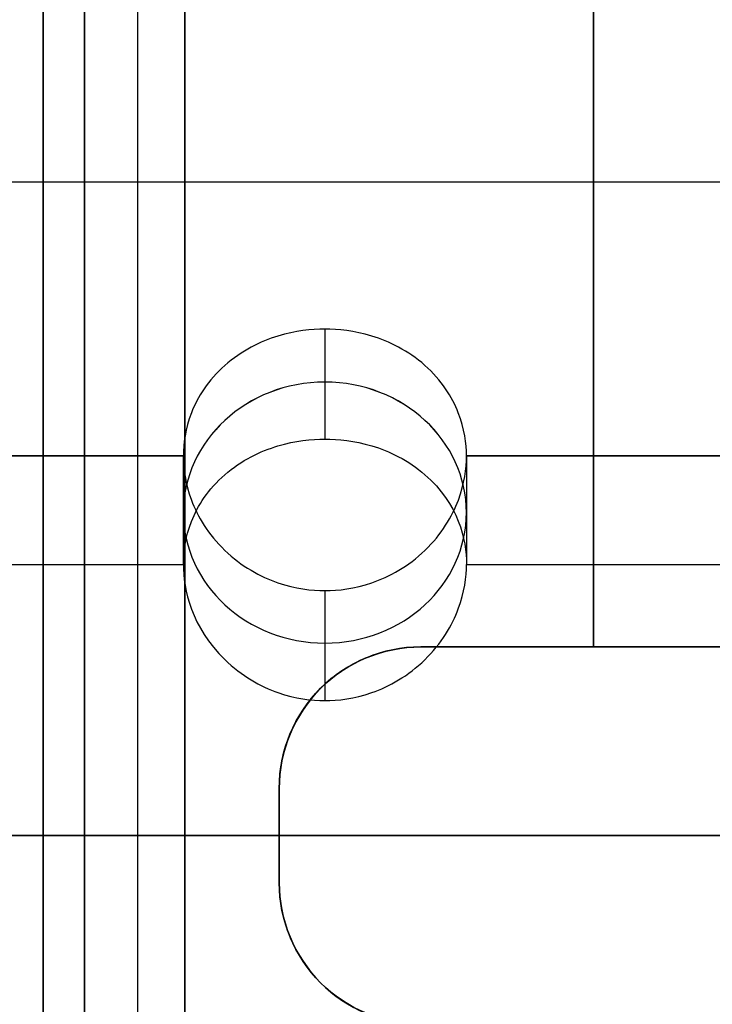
# Model space of a CAD drawing. Header units: millimetres. Extents: x -66 to 114, y 79 to 395.
# Tile 130 of 211: x 86.8 to 88.27, y 144.62 to 146.7. Entities that reach past the tile are written whole.
import ezdxf

# ---------------------------------------------------------------- set-up
doc = ezdxf.new("R2010")
doc.units = ezdxf.units.MM
doc.layers.add('Layer 01', color=7, linetype='Continuous', true_color=0x000000)

msp = doc.modelspace()

# ---------------------------------------------------------------- linework, layer by layer
at = {"layer": 'Layer 01'}
for p, q in [((78.7469, 146.3589, -11.3754), (88.4469, 146.3589, -11.3754)), ((78.7469, 146.3589, -17.9754), (88.4469, 146.3589, -17.9754)), ((78.7469, 146.3589, -24.5754), (88.4469, 146.3589, -24.5754)), ((87.4469, 146.0466, -13.755), (87.4469, 145.8134, -13.1927)), ((87.4469, 146.0466, -20.355), (87.4469, 145.8134, -19.7927)), ((87.4469, 146.0466, -26.955), (87.4469, 145.8134, -26.3927)), ((78.4469, 145.7777, -13.8898), (87.1469, 145.7777, -13.8898)), ((87.7469, 145.7777, -13.8898), (88.85, 145.7777, -13.8898)), ((87.7469, 145.7777, -27.0898), (88.85, 145.7777, -27.0898)), ((87.7469, 145.7151, -26.9389), (87.7469, 145.5479, -26.5356)), ((87.7469, 145.7129, -20.3335), (87.7469, 145.5479, -19.9356)), ((87.7469, 145.711, -13.729), (87.7469, 145.5479, -13.3356)), ((87.1469, 145.5955, -26.6505), (87.1469, 145.5479, -26.5356)), ((87.1469, 145.5711, -19.9916), (87.1469, 145.5479, -19.9356)), ((78.7469, 145.5479, -13.3356), (87.1469, 145.5479, -13.3356)), ((79.7685, 145.5479, -26.5356), (87.1469, 145.5479, -26.5356)), ((87.7469, 145.5479, -19.9356), (88.4469, 145.5479, -19.9356)), ((87.7469, 145.5479, -13.3356), (88.4469, 145.5479, -13.3356)), ((87.4469, 145.4924, -27.1848), (87.4469, 145.2592, -26.6225)), ((87.4469, 145.4924, -20.5848), (87.4469, 145.2592, -20.0225)), ((87.4469, 145.4924, -13.9848), (87.4469, 145.2592, -13.4225)), ((87.35, 145.0733, -27.6498), (87.35, 144.8733, -27.6498)), ((87.35, 145.0733, -22.6502), (87.35, 144.8733, -22.6502)), ((87.35, 145.0733, -21.0498), (87.35, 144.8733, -21.0498)), ((87.35, 145.0733, -16.0502), (87.35, 144.8733, -16.0502)), ((87.35, 145.0733, -14.4498), (87.35, 144.8733, -14.4498)), ((87.35, 145.0733, -9.4502), (87.35, 144.8733, -9.4502)), ((68.95, 144.9733, 0.45), (88.95, 144.9733, 0.45)), ((88.95, 144.9733, -37.55), (68.95, 144.9733, -37.55)), ((87.35, 144.9733, -22.95), (78.45, 144.9733, -22.95)), ((87.35, 144.9733, -16.35), (78.45, 144.9733, -16.35)), ((87.35, 144.9733, -9.75), (78.45, 144.9733, -9.75)), ((87.35, 144.9733, -14.15), (78.45, 144.9733, -14.15)), ((87.35, 144.9733, -20.75), (78.45, 144.9733, -20.75)), ((87.35, 144.9733, -27.35), (78.45, 144.9733, -27.35)), ((86.85, 144.9733, -30.85), (86.35, 144.9733, -31.35)), ((86.85, 144.9733, -6.25), (86.35, 144.9733, -5.75)), ((87.05, 144.9733, -22.225), (86.85, 144.9733, -22.025)), ((87.05, 144.9733, -15.625), (86.85, 144.9733, -15.425)), ((87.05, 144.9733, -9.025), (86.85, 144.9733, -8.825)), ((90.55, 144.9733, -5.75), (86.85, 144.9733, -5.75)), ((90.55, 144.9733, -31.35), (86.85, 144.9733, -31.35)), ((87.05, 144.9733, -14.875), (86.85, 144.9733, -15.075)), ((87.05, 144.9733, -21.475), (86.85, 144.9733, -21.675)), ((87.05, 144.9733, -28.075), (86.85, 144.9733, -28.275)), ((86.85, 144.9733, -22.025), (86.85, 144.9733, -22.05)), ((86.85, 144.9733, -28.25), (86.85, 144.9733, -28.275)), ((86.85, 144.9733, -15.425), (86.85, 144.9733, -15.45)), ((86.85, 144.9733, -21.65), (86.85, 144.9733, -21.675)), ((86.85, 144.9733, -8.825), (86.85, 144.9733, -8.85)), ((86.85, 144.9733, -15.05), (86.85, 144.9733, -15.075)), ((91.35, 144.9733, -22.225), (87.05, 144.9733, -22.225)), ((91.35, 144.9733, -15.625), (87.05, 144.9733, -15.625)), ((91.35, 144.9733, -9.025), (87.05, 144.9733, -9.025)), ((91.35, 144.9733, -14.875), (87.05, 144.9733, -14.875)), ((91.35, 144.9733, -21.475), (87.05, 144.9733, -21.475)), ((91.35, 144.9733, -28.075), (87.05, 144.9733, -28.075)), ((87.35, 144.9733, -27.95), (87.15, 144.9733, -27.95)), ((87.35, 144.9733, -21.35), (87.15, 144.9733, -21.35)), ((87.35, 144.9733, -14.75), (87.15, 144.9733, -14.75)), ((87.35, 144.9733, -9.15), (87.15, 144.9733, -9.15)), ((87.35, 144.9733, -15.75), (87.15, 144.9733, -15.75)), ((87.35, 144.9733, -22.35), (87.15, 144.9733, -22.35)), ((87.35, 144.9733, -27.95), (87.35, 144.9733, -27.35)), ((87.35, 144.9733, -22.95), (87.35, 144.9733, -22.35)), ((87.35, 144.9733, -21.35), (87.35, 144.9733, -20.75)), ((87.35, 144.9733, -16.35), (87.35, 144.9733, -15.75)), ((87.35, 144.9733, -14.75), (87.35, 144.9733, -14.15)), ((87.35, 144.9733, -9.75), (87.35, 144.9733, -9.15))]:
    msp.add_line(p, q, dxfattribs=at)
at = {"layer": 'Layer 01', "extrusion": (1, 7.29075e-16, -1.82565e-16)}
msp.add_arc((144.9733, -18.55, 86.85), 12.8, 46.528, 175.5192, dxfattribs=at)
at = {"layer": 'Layer 01', "extrusion": (1, -4.83086e-16, 4.5747e-16)}
msp.add_arc((144.9733, -18.55, 86.85), 12.8, 184.4808, 313.472, dxfattribs=at)
at = {"layer": 'Layer 01', "extrusion": (-1, -6.93895e-16, 1.74567e-18)}
msp.add_arc((-144.9733, -18.55, -86.85), 12.3, 228.18969, 355.33666, dxfattribs=at)
at = {"layer": 'Layer 01', "extrusion": (-1, 4.49033e-16, 6.15087e-16)}
msp.add_arc((-144.9733, -18.55, -86.85), 12.3, 4.66334, 131.81031, dxfattribs=at)
at = {"layer": 'Layer 01', "extrusion": (1, 2.27374e-15, -3.85395e-17)}
for centre, start in [((144.9733, -25.15, 86.85), 0), ((144.9733, -18.55, 86.85), 360), ((144.9733, -11.95, 86.85), 360)]:
    msp.add_arc(centre, 3.125, start, 180, dxfattribs=at)
at = {"layer": 'Layer 01', "extrusion": (1, -2.27374e-15, -3.85395e-17)}
for centre, end in [((144.9733, -11.95, 86.85), 360), ((144.9733, -18.55, 86.85), 0), ((144.9733, -25.15, 86.85), 0)]:
    msp.add_arc(centre, 3.125, 180, end, dxfattribs=at)
at = {"layer": 'Layer 01', "extrusion": (1, -4.68102e-32, -3.85395e-17)}
for centre in [(144.9733, -25.15, 87.05), (144.9733, -18.55, 87.05)]:
    msp.add_arc(centre, 2.925, 360, 180, dxfattribs=at)
at = {"layer": 'Layer 01', "extrusion": (1, -1.17025e-32, -3.85395e-17)}
msp.add_arc((144.9733, -11.95, 87.05), 2.925, 360, 180, dxfattribs=at)
at = {"layer": 'Layer 01', "extrusion": (-1, 1.17025e-32, 3.85395e-17)}
msp.add_arc((-144.9733, -11.95, -87.05), 2.925, 180, 0, dxfattribs=at)
at = {"layer": 'Layer 01', "extrusion": (-1, 4.68102e-32, 3.85395e-17)}
for centre in [(-144.9733, -18.55, -87.05), (-144.9733, -25.15, -87.05)]:
    msp.add_arc(centre, 2.925, 180, 0, dxfattribs=at)
at = {"layer": 'Layer 01', "extrusion": (1, 8.89458e-32, -1.40202e-16)}
for centre, start, end in [((144.9733, -25.15, 87.15), 180, 0), ((144.9733, -18.55, 87.15), 180, 360), ((144.9733, -25.15, 87.15), 0, 180)]:
    msp.add_arc(centre, 2.8, start, end, dxfattribs=at)
at = {"layer": 'Layer 01', "extrusion": (1, 4.44729e-32, -1.40202e-16)}
for start, end in [(180, 0), (0, 180)]:
    msp.add_arc((144.9733, -11.95, 87.15), 2.8, start, end, dxfattribs=at)
at = {"layer": 'Layer 01', "extrusion": (1, 2.53765e-15, -1.40202e-16)}
msp.add_arc((144.9733, -18.55, 87.15), 2.8, 0, 180, dxfattribs=at)
at = {"layer": 'Layer 01', "extrusion": (-1, 0, 0)}
for centre, start, end in [((-144.9733, -25.15, -88.016), 188.2132, 261.7868), ((-144.9733, -18.55, -88.016), 188.2141, 261.7868), ((-144.9733, -11.95, -88.016), 188.2132, 261.7868), ((-144.9733, -11.95, -88.016), 98.2132, 171.7868), ((-144.9733, -18.55, -88.016), 98.2132, 171.7859), ((-144.9733, -25.15, -88.016), 98.2132, 171.7868)]:
    msp.add_arc(centre, 2.8, start, end, dxfattribs=at)
at = {"layer": 'Layer 01', "extrusion": (0, -0.383049, 0.923728)}
for centre, start, end in [((87.4469, 129.3385, -68.3559), 360, 180), ((87.4469, 126.8104, -74.4525), 360, 180), ((87.4469, 124.2822, -80.5522), 180, 0), ((87.4469, 126.8104, -74.4556), 180, 0), ((87.4469, 129.3385, -68.359), 180, 0)]:
    msp.add_arc(centre, 0.3, start, end, dxfattribs=at)
at = {"layer": 'Layer 01', "extrusion": (-1.42109e-14, -0.383049, 0.923728)}
msp.add_arc((87.4469, 124.2822, -80.5491), 0.3, 360, 180, dxfattribs=at)
at = {"layer": 'Layer 01', "extrusion": (0, 0, -1)}
for centre in [(-87.65, 145.0733, 27.6308), (-87.65, 145.0733, 22.6692), (-87.65, 145.0733, 21.0308), (-87.65, 145.0733, 16.0692), (-87.65, 145.0733, 14.4308), (-87.65, 145.0733, 9.4692)]:
    msp.add_arc(centre, 0.3, 0, 90, dxfattribs=at)
at = {"layer": 'Layer 01', "extrusion": (-1, -7.10543e-14, -1.98556e-12)}
for centre in [(-144.9733, -25.15, -87.35), (-144.9733, -18.55, -87.35), (-144.9733, -11.95, -87.35)]:
    msp.add_arc(centre, 2.8, 267.9533, 272.0467, dxfattribs=at)
at = {"layer": 'Layer 01', "extrusion": (-1, 7.10543e-14, 1.56394e-12)}
for centre in [(-144.9733, -25.15, -87.35), (-144.9733, -18.55, -87.35), (-144.9733, -11.95, -87.35)]:
    msp.add_arc(centre, 2.2, 87.3947, 92.6053, dxfattribs=at)
at = {"layer": 'Layer 01', "extrusion": (-1, -7.10543e-14, -1.55922e-12)}
for centre in [(-144.9733, -11.95, -87.35), (-144.9733, -25.15, -87.35)]:
    msp.add_arc(centre, 2.2, 267.3947, 272.6053, dxfattribs=at)
at = {"layer": 'Layer 01', "extrusion": (-1, -7.10543e-14, -1.5592e-12)}
msp.add_arc((-144.9733, -18.55, -87.35), 2.2, 267.3947, 272.6053, dxfattribs=at)
at = {"layer": 'Layer 01', "extrusion": (-1, 7.10543e-14, 1.99094e-12)}
for centre in [(-144.9733, -11.95, -87.35), (-144.9733, -18.55, -87.35), (-144.9733, -25.15, -87.35)]:
    msp.add_arc(centre, 2.8, 87.9533, 92.0467, dxfattribs=at)
at = {"layer": 'Layer 01'}
for centre in [(87.65, 144.8733, -27.6308), (87.65, 144.8733, -22.6692), (87.65, 144.8733, -21.0308), (87.65, 144.8733, -16.0692), (87.65, 144.8733, -14.4308), (87.65, 144.8733, -9.4692)]:
    msp.add_arc(centre, 0.3, 180, 270, dxfattribs=at)
for points, knots in [([(86.85, 141.8733, -25.15), (86.85, 141.8733, -24.953), (86.85, 141.9005, -24.6626), (86.85, 141.9799, -24.3328), (86.85, 142.0315, -24.1701), (86.85, 142.0561, -24.1008), (86.85, 142.0731, -24.0548), (86.85, 142.0812, -24.0338), (86.85, 142.2483, -23.6112), (86.85, 142.4789, -23.2604), (86.85, 142.9325, -22.8067), (86.85, 143.1772, -22.607), (86.85, 143.4942, -22.4215), (86.85, 143.6606, -22.3406), (86.85, 143.7336, -22.3085), (86.85, 143.7826, -22.2877), (86.85, 143.8094, -22.2767), (86.85, 144.1984, -22.1226), (86.85, 144.5795, -22.0501), (86.85, 145.1703, -22.05), (86.85, 145.4606, -22.0771), (86.85, 145.7905, -22.1565), (86.85, 145.9532, -22.2081), (86.85, 146.0224, -22.2328), (86.85, 146.0685, -22.2498), (86.85, 146.0896, -22.2578), (86.85, 146.5121, -22.425), (86.85, 146.8629, -22.6556), (86.85, 147.3166, -23.1091), (86.85, 147.5163, -23.3539), (86.85, 147.7018, -23.6709), (86.85, 147.7827, -23.8373), (86.85, 147.8148, -23.9103), (86.85, 147.8357, -23.9593), (86.85, 147.8466, -23.986), (86.85, 148.0008, -24.3753), (86.85, 148.0733, -24.7556), (86.85, 148.0733, -25.15)], [0, 0, 0, 0, 0.611216, 0.916824, 1.069628, 1.14603, 1.14603, 1.222432, 1.222432, 2.444863, 2.444863, 3.056079, 3.361687, 3.514491, 3.590893, 3.590893, 3.667295, 3.667295, 4.889727, 4.889727, 5.500943, 5.806551, 5.959355, 6.035757, 6.035757, 6.112159, 6.112159, 7.33459, 7.33459, 7.945806, 8.251414, 8.404218, 8.48062, 8.48062, 8.557022, 8.557022, 9.779454, 9.779454, 9.779454, 9.779454]), ([(86.85, 148.0733, -25.15), (86.85, 148.0733, -25.347), (86.85, 148.0461, -25.6374), (86.85, 147.9668, -25.9672), (86.85, 147.9152, -26.1299), (86.85, 147.8905, -26.1992), (86.85, 147.8735, -26.2452), (86.85, 147.8655, -26.2662), (86.85, 147.6983, -26.6888), (86.85, 147.4677, -27.0396), (86.85, 147.0142, -27.4933), (86.85, 146.7694, -27.693), (86.85, 146.4524, -27.8785), (86.85, 146.286, -27.9594), (86.85, 146.2131, -27.9915), (86.85, 146.164, -28.0123), (86.85, 146.1373, -28.0233), (86.85, 145.7482, -28.1774), (86.85, 145.3672, -28.2499), (86.85, 144.7764, -28.25), (86.85, 144.4861, -28.2229), (86.85, 144.1562, -28.1435), (86.85, 143.9935, -28.0919), (86.85, 143.9242, -28.0672), (86.85, 143.8781, -28.0502), (86.85, 143.8571, -28.0422), (86.85, 143.4346, -27.875), (86.85, 143.0838, -27.6444), (86.85, 142.6301, -27.1909), (86.85, 142.4304, -26.9461), (86.85, 142.2448, -26.6291), (86.85, 142.164, -26.4627), (86.85, 142.1318, -26.3897), (86.85, 142.111, -26.3407), (86.85, 142.1001, -26.314), (86.85, 141.9459, -25.9247), (86.85, 141.8733, -25.5444), (86.85, 141.8733, -25.15)], [0, 0, 0, 0, 0.611216, 0.916824, 1.069628, 1.14603, 1.14603, 1.222432, 1.222432, 2.444863, 2.444863, 3.056079, 3.361687, 3.514491, 3.590893, 3.590893, 3.667295, 3.667295, 4.889727, 4.889727, 5.500943, 5.806551, 5.959355, 6.035757, 6.035757, 6.112159, 6.112159, 7.33459, 7.33459, 7.945806, 8.251414, 8.404218, 8.48062, 8.48062, 8.557022, 8.557022, 9.779454, 9.779454, 9.779454, 9.779454]), ([(86.85, 141.8733, -18.55), (86.85, 141.8733, -18.353), (86.85, 141.9005, -18.0626), (86.85, 141.9799, -17.7328), (86.85, 142.0315, -17.5701), (86.85, 142.0561, -17.5008), (86.85, 142.0731, -17.4548), (86.85, 142.0812, -17.4338), (86.85, 142.2483, -17.0112), (86.85, 142.4789, -16.6604), (86.85, 142.9325, -16.2067), (86.85, 143.1772, -16.007), (86.85, 143.4942, -15.8215), (86.85, 143.6606, -15.7406), (86.85, 143.7336, -15.7085), (86.85, 143.7826, -15.6877), (86.85, 143.8094, -15.6767), (86.85, 144.1984, -15.5226), (86.85, 144.5795, -15.4501), (86.85, 145.1703, -15.45), (86.85, 145.4606, -15.4771), (86.85, 145.7905, -15.5565), (86.85, 145.9532, -15.6081), (86.85, 146.0224, -15.6328), (86.85, 146.0685, -15.6498), (86.85, 146.0896, -15.6578), (86.85, 146.5121, -15.825), (86.85, 146.8629, -16.0556), (86.85, 147.3166, -16.5091), (86.85, 147.5163, -16.7539), (86.85, 147.7018, -17.0709), (86.85, 147.7827, -17.2373), (86.85, 147.8148, -17.3103), (86.85, 147.8357, -17.3593), (86.85, 147.8466, -17.386), (86.85, 148.0008, -17.7753), (86.85, 148.0733, -18.1556), (86.85, 148.0733, -18.55)], [0, 0, 0, 0, 0.611216, 0.916824, 1.069628, 1.14603, 1.14603, 1.222432, 1.222432, 2.444863, 2.444863, 3.056079, 3.361687, 3.514491, 3.590893, 3.590893, 3.667295, 3.667295, 4.889727, 4.889727, 5.500943, 5.806551, 5.959355, 6.035757, 6.035757, 6.112159, 6.112159, 7.33459, 7.33459, 7.945806, 8.251414, 8.404218, 8.48062, 8.48062, 8.557022, 8.557022, 9.779454, 9.779454, 9.779454, 9.779454]), ([(86.85, 148.0733, -18.55), (86.85, 148.0733, -18.747), (86.85, 148.0461, -19.0374), (86.85, 147.9668, -19.3672), (86.85, 147.9152, -19.5299), (86.85, 147.8905, -19.5992), (86.85, 147.8735, -19.6452), (86.85, 147.8655, -19.6662), (86.85, 147.6983, -20.0888), (86.85, 147.4677, -20.4396), (86.85, 147.0142, -20.8933), (86.85, 146.7694, -21.093), (86.85, 146.4524, -21.2785), (86.85, 146.286, -21.3594), (86.85, 146.2131, -21.3915), (86.85, 146.164, -21.4123), (86.85, 146.1373, -21.4233), (86.85, 145.7482, -21.5774), (86.85, 145.3672, -21.6499), (86.85, 144.7764, -21.65), (86.85, 144.4861, -21.6229), (86.85, 144.1562, -21.5435), (86.85, 143.9935, -21.4919), (86.85, 143.9242, -21.4672), (86.85, 143.8781, -21.4502), (86.85, 143.8571, -21.4422), (86.85, 143.4346, -21.275), (86.85, 143.0838, -21.0444), (86.85, 142.6301, -20.5909), (86.85, 142.4304, -20.3461), (86.85, 142.2448, -20.0291), (86.85, 142.164, -19.8627), (86.85, 142.1318, -19.7897), (86.85, 142.111, -19.7407), (86.85, 142.1001, -19.714), (86.85, 141.9459, -19.3247), (86.85, 141.8733, -18.9444), (86.85, 141.8733, -18.55)], [0, 0, 0, 0, 0.611216, 0.916824, 1.069628, 1.14603, 1.14603, 1.222432, 1.222432, 2.444863, 2.444863, 3.056079, 3.361687, 3.514491, 3.590893, 3.590893, 3.667295, 3.667295, 4.889727, 4.889727, 5.500943, 5.806551, 5.959355, 6.035757, 6.035757, 6.112159, 6.112159, 7.33459, 7.33459, 7.945806, 8.251414, 8.404218, 8.48062, 8.48062, 8.557022, 8.557022, 9.779454, 9.779454, 9.779454, 9.779454]), ([(86.85, 141.8733, -11.95), (86.85, 141.8733, -11.753), (86.85, 141.9005, -11.4626), (86.85, 141.9799, -11.1328), (86.85, 142.0315, -10.9701), (86.85, 142.0561, -10.9008), (86.85, 142.0731, -10.8548), (86.85, 142.0812, -10.8338), (86.85, 142.2483, -10.4112), (86.85, 142.4789, -10.0604), (86.85, 142.9325, -9.6067), (86.85, 143.1772, -9.407), (86.85, 143.4942, -9.2215), (86.85, 143.6606, -9.1406), (86.85, 143.7336, -9.1085), (86.85, 143.7826, -9.0877), (86.85, 143.8094, -9.0767), (86.85, 144.1984, -8.9226), (86.85, 144.5795, -8.8501), (86.85, 145.1703, -8.85), (86.85, 145.4606, -8.8771), (86.85, 145.7905, -8.9565), (86.85, 145.9532, -9.0081), (86.85, 146.0224, -9.0328), (86.85, 146.0685, -9.0498), (86.85, 146.0896, -9.0578), (86.85, 146.5121, -9.225), (86.85, 146.8629, -9.4556), (86.85, 147.3166, -9.9091), (86.85, 147.5163, -10.1539), (86.85, 147.7018, -10.4709), (86.85, 147.7827, -10.6373), (86.85, 147.8148, -10.7103), (86.85, 147.8357, -10.7593), (86.85, 147.8466, -10.786), (86.85, 148.0008, -11.1753), (86.85, 148.0733, -11.5556), (86.85, 148.0733, -11.95)], [0, 0, 0, 0, 0.611216, 0.916824, 1.069628, 1.14603, 1.14603, 1.222432, 1.222432, 2.444863, 2.444863, 3.056079, 3.361687, 3.514491, 3.590893, 3.590893, 3.667295, 3.667295, 4.889727, 4.889727, 5.500943, 5.806551, 5.959355, 6.035757, 6.035757, 6.112159, 6.112159, 7.33459, 7.33459, 7.945806, 8.251414, 8.404218, 8.48062, 8.48062, 8.557022, 8.557022, 9.779454, 9.779454, 9.779454, 9.779454]), ([(86.85, 148.0733, -11.95), (86.85, 148.0733, -12.147), (86.85, 148.0461, -12.4374), (86.85, 147.9668, -12.7672), (86.85, 147.9152, -12.9299), (86.85, 147.8905, -12.9992), (86.85, 147.8735, -13.0452), (86.85, 147.8655, -13.0662), (86.85, 147.6983, -13.4888), (86.85, 147.4677, -13.8396), (86.85, 147.0142, -14.2933), (86.85, 146.7694, -14.493), (86.85, 146.4524, -14.6785), (86.85, 146.286, -14.7594), (86.85, 146.2131, -14.7915), (86.85, 146.164, -14.8123), (86.85, 146.1373, -14.8233), (86.85, 145.7482, -14.9774), (86.85, 145.3672, -15.0499), (86.85, 144.7764, -15.05), (86.85, 144.4861, -15.0229), (86.85, 144.1562, -14.9435), (86.85, 143.9935, -14.8919), (86.85, 143.9242, -14.8672), (86.85, 143.8781, -14.8502), (86.85, 143.8571, -14.8422), (86.85, 143.4346, -14.675), (86.85, 143.0838, -14.4444), (86.85, 142.6301, -13.9909), (86.85, 142.4304, -13.7461), (86.85, 142.2448, -13.4291), (86.85, 142.164, -13.2627), (86.85, 142.1318, -13.1897), (86.85, 142.111, -13.1407), (86.85, 142.1001, -13.114), (86.85, 141.9459, -12.7247), (86.85, 141.8733, -12.3444), (86.85, 141.8733, -11.95)], [0, 0, 0, 0, 0.611216, 0.916824, 1.069628, 1.14603, 1.14603, 1.222432, 1.222432, 2.444863, 2.444863, 3.056079, 3.361687, 3.514491, 3.590893, 3.590893, 3.667295, 3.667295, 4.889727, 4.889727, 5.500943, 5.806551, 5.959355, 6.035757, 6.035757, 6.112159, 6.112159, 7.33459, 7.33459, 7.945806, 8.251414, 8.404218, 8.48062, 8.48062, 8.557022, 8.557022, 9.779454, 9.779454, 9.779454, 9.779454]), ([(87.7469, 145.7777, -13.8898), (87.7469, 145.8042, -13.8788), (87.7428, 145.8355, -13.8649), (87.7166, 145.9027, -13.8332), (87.6941, 145.9386, -13.8154), (87.6234, 146.001, -13.7817), (87.5833, 146.0206, -13.7706), (87.5093, 146.0433, -13.7574), (87.4752, 146.0466, -13.755), (87.4183, 146.0466, -13.755), (87.3842, 146.0433, -13.7574), (87.3102, 146.0205, -13.7707), (87.2702, 146.0009, -13.7818), (87.1993, 145.9382, -13.8155), (87.1771, 145.9026, -13.8332), (87.1509, 145.8355, -13.8649), (87.1469, 145.8042, -13.8788), (87.1469, 145.7777, -13.8898)], [-0.9504902, -0.9504902, -0.9504902, -0.9504902, -0.8316789, -0.8316789, -0.7128676, -0.7128676, -0.5940563, -0.5940563, -0.4752451, -0.4752451, -0.3564338, -0.3564338, -0.2376225, -0.2376225, -0.1188113, -0.1188113, 0, 0, 0, 0]), ([(87.7469, 145.7777, -20.4898), (87.7469, 145.8042, -20.4788), (87.7428, 145.8355, -20.4649), (87.7166, 145.9027, -20.4332), (87.6941, 145.9386, -20.4154), (87.6234, 146.001, -20.3817), (87.5833, 146.0206, -20.3706), (87.5093, 146.0433, -20.3574), (87.4752, 146.0466, -20.355), (87.4183, 146.0466, -20.355), (87.3842, 146.0433, -20.3574), (87.3102, 146.0205, -20.3707), (87.2702, 146.0009, -20.3818), (87.1993, 145.9382, -20.4155), (87.1771, 145.9026, -20.4332), (87.1509, 145.8355, -20.4649), (87.1469, 145.8042, -20.4788), (87.1469, 145.7777, -20.4898)], [-0.9504902, -0.9504902, -0.9504902, -0.9504902, -0.8316789, -0.8316789, -0.7128676, -0.7128676, -0.5940563, -0.5940563, -0.4752451, -0.4752451, -0.3564338, -0.3564338, -0.2376225, -0.2376225, -0.1188113, -0.1188113, 0, 0, 0, 0]), ([(87.7469, 145.7777, -27.0898), (87.7469, 145.8042, -27.0788), (87.7428, 145.8355, -27.0649), (87.7166, 145.9027, -27.0332), (87.6941, 145.9386, -27.0154), (87.6234, 146.001, -26.9817), (87.5833, 146.0206, -26.9706), (87.5093, 146.0433, -26.9574), (87.4752, 146.0466, -26.955), (87.4183, 146.0466, -26.955), (87.3842, 146.0433, -26.9574), (87.3102, 146.0205, -26.9707), (87.2702, 146.0009, -26.9818), (87.1993, 145.9382, -27.0155), (87.1771, 145.9026, -27.0332), (87.1509, 145.8355, -27.0649), (87.1469, 145.8042, -27.0788), (87.1469, 145.7777, -27.0898)], [-0.9504902, -0.9504902, -0.9504902, -0.9504902, -0.8316789, -0.8316789, -0.7128676, -0.7128676, -0.5940563, -0.5940563, -0.4752451, -0.4752451, -0.3564338, -0.3564338, -0.2376225, -0.2376225, -0.1188113, -0.1188113, 0, 0, 0, 0]), ([(87.1469, 145.5479, -13.3356), (87.1469, 145.5745, -13.3246), (87.151, 145.6057, -13.3103), (87.1772, 145.6721, -13.2773), (87.1995, 145.7075, -13.2586), (87.2698, 145.7686, -13.2223), (87.3104, 145.7881, -13.21), (87.3845, 145.8103, -13.1954), (87.4185, 145.8134, -13.1927), (87.4751, 145.8134, -13.1927), (87.5092, 145.8103, -13.1954), (87.5833, 145.7882, -13.21), (87.6235, 145.7689, -13.2221), (87.7301, 145.6762, -13.2771), (87.7469, 145.6011, -13.3135), (87.7469, 145.5479, -13.3356)], [-0.957646, -0.957646, -0.957646, -0.957646, -0.8379403, -0.8379403, -0.7182345, -0.7182345, -0.5985288, -0.5985288, -0.478823, -0.478823, -0.3591173, -0.3591173, -0.2394115, -0.2394115, 0, 0, 0, 0]), ([(87.1469, 145.5479, -19.9356), (87.1469, 145.5745, -19.9246), (87.151, 145.6057, -19.9103), (87.1772, 145.6721, -19.8773), (87.1995, 145.7075, -19.8586), (87.2698, 145.7686, -19.8223), (87.3104, 145.7881, -19.81), (87.3845, 145.8103, -19.7954), (87.4185, 145.8134, -19.7927), (87.4751, 145.8134, -19.7927), (87.5092, 145.8103, -19.7954), (87.5833, 145.7882, -19.81), (87.6235, 145.7689, -19.8221), (87.7301, 145.6762, -19.8771), (87.7469, 145.6011, -19.9135), (87.7469, 145.5479, -19.9356)], [-0.957646, -0.957646, -0.957646, -0.957646, -0.8379403, -0.8379403, -0.7182345, -0.7182345, -0.5985288, -0.5985288, -0.478823, -0.478823, -0.3591173, -0.3591173, -0.2394115, -0.2394115, 0, 0, 0, 0]), ([(87.1469, 145.5479, -26.5356), (87.1469, 145.5745, -26.5246), (87.151, 145.6057, -26.5103), (87.1772, 145.6721, -26.4773), (87.1995, 145.7075, -26.4586), (87.2698, 145.7686, -26.4223), (87.3104, 145.7881, -26.41), (87.3845, 145.8103, -26.3954), (87.4185, 145.8134, -26.3927), (87.4751, 145.8134, -26.3927), (87.5092, 145.8103, -26.3954), (87.5833, 145.7882, -26.41), (87.6235, 145.7689, -26.4221), (87.7301, 145.6762, -26.4771), (87.7469, 145.6011, -26.5135), (87.7469, 145.5479, -26.5356)], [-0.957646, -0.957646, -0.957646, -0.957646, -0.8379403, -0.8379403, -0.7182345, -0.7182345, -0.5985288, -0.5985288, -0.478823, -0.478823, -0.3591173, -0.3591173, -0.2394115, -0.2394115, 0, 0, 0, 0]), ([(87.1469, 145.7777, -27.0898), (87.1469, 145.7513, -27.1008), (87.1509, 145.7193, -27.1131), (87.1771, 145.6495, -27.1382), (87.1994, 145.6117, -27.1509), (87.2699, 145.5438, -27.1713), (87.3102, 145.5219, -27.1775), (87.3843, 145.4964, -27.1842), (87.4185, 145.4924, -27.1848), (87.4752, 145.4924, -27.1848), (87.5094, 145.4964, -27.1842), (87.5835, 145.5219, -27.1775), (87.6236, 145.5436, -27.1714), (87.6945, 145.6119, -27.1509), (87.7167, 145.6495, -27.1382), (87.7428, 145.7193, -27.1131), (87.7469, 145.7513, -27.1008), (87.7469, 145.7777, -27.0898)], [-0.9504822, -0.9504822, -0.9504822, -0.9504822, -0.8316719, -0.8316719, -0.7128617, -0.7128617, -0.5940514, -0.5940514, -0.4752411, -0.4752411, -0.3564308, -0.3564308, -0.2376206, -0.2376206, -0.1188103, -0.1188103, 0, 0, 0, 0]), ([(87.1469, 145.7777, -20.4898), (87.1469, 145.7513, -20.5008), (87.1509, 145.7193, -20.5131), (87.1771, 145.6495, -20.5382), (87.1994, 145.6117, -20.5509), (87.2699, 145.5438, -20.5713), (87.3102, 145.5219, -20.5775), (87.3843, 145.4964, -20.5842), (87.4185, 145.4924, -20.5848), (87.4752, 145.4924, -20.5848), (87.5094, 145.4964, -20.5842), (87.5835, 145.5219, -20.5775), (87.6236, 145.5436, -20.5714), (87.6945, 145.6119, -20.5509), (87.7167, 145.6495, -20.5382), (87.7428, 145.7193, -20.5131), (87.7469, 145.7513, -20.5008), (87.7469, 145.7777, -20.4898)], [-0.9504822, -0.9504822, -0.9504822, -0.9504822, -0.8316719, -0.8316719, -0.7128617, -0.7128617, -0.5940514, -0.5940514, -0.4752411, -0.4752411, -0.3564308, -0.3564308, -0.2376206, -0.2376206, -0.1188103, -0.1188103, 0, 0, 0, 0]), ([(87.1469, 145.7777, -13.8898), (87.1469, 145.7513, -13.9008), (87.1509, 145.7193, -13.9131), (87.1771, 145.6495, -13.9382), (87.1994, 145.6117, -13.9509), (87.2699, 145.5438, -13.9713), (87.3102, 145.5219, -13.9775), (87.3843, 145.4964, -13.9842), (87.4185, 145.4924, -13.9848), (87.4752, 145.4924, -13.9848), (87.5094, 145.4964, -13.9842), (87.5835, 145.5219, -13.9775), (87.6236, 145.5436, -13.9714), (87.6945, 145.6119, -13.9509), (87.7167, 145.6495, -13.9382), (87.7428, 145.7193, -13.9131), (87.7469, 145.7513, -13.9008), (87.7469, 145.7777, -13.8898)], [-0.9504822, -0.9504822, -0.9504822, -0.9504822, -0.8316719, -0.8316719, -0.7128617, -0.7128617, -0.5940514, -0.5940514, -0.4752411, -0.4752411, -0.3564308, -0.3564308, -0.2376206, -0.2376206, -0.1188103, -0.1188103, 0, 0, 0, 0]), ([(87.1469, 145.5479, -26.5356), (87.1469, 145.4947, -26.5576), (87.1638, 145.4155, -26.5851), (87.2703, 145.3114, -26.6118), (87.3104, 145.2893, -26.6169), (87.3844, 145.2633, -26.6222), (87.4185, 145.2592, -26.6225), (87.475, 145.2592, -26.6225), (87.5091, 145.2633, -26.6222), (87.5832, 145.2892, -26.6169), (87.6235, 145.3115, -26.6118), (87.6941, 145.3804, -26.5941), (87.7165, 145.4187, -26.5824), (87.7428, 145.4891, -26.5586), (87.7469, 145.5213, -26.5466), (87.7469, 145.5479, -26.5356)], [0, 0, 0, 0, 0.2394063, 0.2394063, 0.3591094, 0.3591094, 0.4788126, 0.4788126, 0.5985157, 0.5985157, 0.7182189, 0.7182189, 0.837922, 0.837922, 0.9576252, 0.9576252, 0.9576252, 0.9576252]), ([(87.1469, 145.5479, -19.9356), (87.1469, 145.4947, -19.9576), (87.1638, 145.4155, -19.9851), (87.2703, 145.3114, -20.0118), (87.3104, 145.2893, -20.0169), (87.3844, 145.2633, -20.0222), (87.4185, 145.2592, -20.0225), (87.475, 145.2592, -20.0225), (87.5091, 145.2633, -20.0222), (87.5832, 145.2892, -20.0169), (87.6235, 145.3115, -20.0118), (87.6941, 145.3804, -19.9941), (87.7165, 145.4187, -19.9824), (87.7428, 145.4891, -19.9586), (87.7469, 145.5213, -19.9466), (87.7469, 145.5479, -19.9356)], [0, 0, 0, 0, 0.2394063, 0.2394063, 0.3591094, 0.3591094, 0.4788126, 0.4788126, 0.5985157, 0.5985157, 0.7182189, 0.7182189, 0.837922, 0.837922, 0.9576252, 0.9576252, 0.9576252, 0.9576252]), ([(87.1469, 145.5479, -13.3356), (87.1469, 145.4947, -13.3576), (87.1638, 145.4155, -13.3851), (87.2703, 145.3114, -13.4118), (87.3104, 145.2893, -13.4169), (87.3844, 145.2633, -13.4222), (87.4185, 145.2592, -13.4225), (87.475, 145.2592, -13.4225), (87.5091, 145.2633, -13.4222), (87.5832, 145.2892, -13.4169), (87.6235, 145.3115, -13.4118), (87.6941, 145.3804, -13.3941), (87.7165, 145.4187, -13.3824), (87.7428, 145.4891, -13.3586), (87.7469, 145.5213, -13.3466), (87.7469, 145.5479, -13.3356)], [0, 0, 0, 0, 0.2394063, 0.2394063, 0.3591094, 0.3591094, 0.4788126, 0.4788126, 0.5985157, 0.5985157, 0.7182189, 0.7182189, 0.837922, 0.837922, 0.9576252, 0.9576252, 0.9576252, 0.9576252]), ([(87.65, 145.3733, -27.9213), (87.5701, 145.373, -27.9213), (87.4933, 145.3409, -27.9263), (87.3824, 145.23, -27.9388), (87.35, 145.1524, -27.9454), (87.35, 145.0733, -27.9482)], [0, 0, 0, 0, 0.2420312, 0.2420312, 0.4840624, 0.4840624, 0.4840624, 0.4840624]), ([(87.65, 145.3733, -21.3213), (87.5701, 145.373, -21.3213), (87.4933, 145.3409, -21.3263), (87.3824, 145.23, -21.3388), (87.35, 145.1524, -21.3454), (87.35, 145.0733, -21.3482)], [0, 0, 0, 0, 0.2420312, 0.2420312, 0.4840624, 0.4840624, 0.4840624, 0.4840624]), ([(87.65, 145.3733, -14.7213), (87.5694, 145.3726, -14.7214), (87.4934, 145.341, -14.7263), (87.3823, 145.23, -14.7388), (87.35, 145.1522, -14.7454), (87.35, 145.0733, -14.7482)], [0, 0, 0, 0, 0.2419889, 0.2419889, 0.4839778, 0.4839778, 0.4839778, 0.4839778]), ([(87.35, 145.0733, -22.9523), (87.35, 145.1522, -22.9559), (87.3823, 145.2299, -22.9643), (87.4933, 145.3409, -22.9802), (87.5694, 145.3726, -22.9865), (87.65, 145.3733, -22.9867)], [-0.4845776, -0.4845776, -0.4845776, -0.4845776, -0.2422888, -0.2422888, 0, 0, 0, 0]), ([(87.35, 145.0733, -16.3523), (87.35, 145.1522, -16.3559), (87.3823, 145.2299, -16.3643), (87.4933, 145.3409, -16.3802), (87.5694, 145.3726, -16.3865), (87.65, 145.3733, -16.3867)], [-0.4845776, -0.4845776, -0.4845776, -0.4845776, -0.2422888, -0.2422888, 0, 0, 0, 0]), ([(87.35, 145.0733, -9.7523), (87.35, 145.1522, -9.7559), (87.3823, 145.2299, -9.7643), (87.4933, 145.3409, -9.7802), (87.5694, 145.3726, -9.7865), (87.65, 145.3733, -9.7867)], [-0.4845776, -0.4845776, -0.4845776, -0.4845776, -0.2422888, -0.2422888, 0, 0, 0, 0]), ([(87.65, 145.3733, -14.1133), (87.5694, 145.3726, -14.1135), (87.4933, 145.341, -14.1198), (87.3821, 145.2296, -14.1358), (87.35, 145.1522, -14.1441), (87.35, 145.0733, -14.1477)], [-0.4846141, -0.4846141, -0.4846141, -0.4846141, -0.242307, -0.242307, 0, 0, 0, 0]), ([(87.65, 145.3733, -20.7133), (87.5694, 145.3726, -20.7135), (87.4933, 145.341, -20.7198), (87.3821, 145.2296, -20.7358), (87.35, 145.1522, -20.7441), (87.35, 145.0733, -20.7477)], [-0.4846141, -0.4846141, -0.4846141, -0.4846141, -0.242307, -0.242307, 0, 0, 0, 0]), ([(87.65, 145.3733, -27.3133), (87.5694, 145.3726, -27.3135), (87.4933, 145.341, -27.3198), (87.3821, 145.2296, -27.3358), (87.35, 145.1522, -27.3441), (87.35, 145.0733, -27.3477)], [-0.4846141, -0.4846141, -0.4846141, -0.4846141, -0.242307, -0.242307, 0, 0, 0, 0]), ([(87.35, 145.0733, -9.1518), (87.35, 145.1522, -9.1546), (87.3822, 145.2297, -9.1612), (87.4933, 145.341, -9.1737), (87.5694, 145.3726, -9.1786), (87.65, 145.3733, -9.1787)], [0, 0, 0, 0, 0.242, 0.242, 0.484, 0.484, 0.484, 0.484]), ([(87.35, 145.0733, -15.7518), (87.35, 145.1522, -15.7546), (87.3822, 145.2297, -15.7612), (87.4933, 145.341, -15.7737), (87.5694, 145.3726, -15.7786), (87.65, 145.3733, -15.7787)], [0, 0, 0, 0, 0.242, 0.242, 0.484, 0.484, 0.484, 0.484]), ([(87.35, 145.0733, -22.3518), (87.35, 145.1523, -22.3546), (87.3823, 145.2298, -22.3612), (87.4932, 145.3408, -22.3737), (87.5701, 145.373, -22.3787), (87.65, 145.3733, -22.3787)], [0, 0, 0, 0, 0.2420381, 0.2420381, 0.4840762, 0.4840762, 0.4840762, 0.4840762]), ([(87.35, 144.8733, -27.9482), (87.35, 144.7943, -27.9454), (87.3823, 144.7169, -27.9388), (87.4932, 144.6058, -27.9263), (87.5701, 144.5737, -27.9213), (87.65, 144.5733, -27.9213)], [0, 0, 0, 0, 0.2420381, 0.2420381, 0.4840762, 0.4840762, 0.4840762, 0.4840762]), ([(87.35, 144.8733, -21.3482), (87.35, 144.7943, -21.3454), (87.3823, 144.7169, -21.3388), (87.4932, 144.6058, -21.3263), (87.5701, 144.5737, -21.3213), (87.65, 144.5733, -21.3213)], [0, 0, 0, 0, 0.2420381, 0.2420381, 0.4840762, 0.4840762, 0.4840762, 0.4840762]), ([(87.35, 144.8733, -14.7482), (87.35, 144.7945, -14.7454), (87.3822, 144.717, -14.7388), (87.4933, 144.6057, -14.7263), (87.5694, 144.5741, -14.7214), (87.65, 144.5733, -14.7213)], [0, 0, 0, 0, 0.242, 0.242, 0.484, 0.484, 0.484, 0.484]), ([(87.65, 144.5733, -22.9867), (87.5694, 144.5741, -22.9865), (87.4933, 144.6057, -22.9802), (87.3821, 144.7171, -22.9642), (87.35, 144.7944, -22.9559), (87.35, 144.8733, -22.9523)], [-0.4846141, -0.4846141, -0.4846141, -0.4846141, -0.242307, -0.242307, 0, 0, 0, 0]), ([(87.65, 144.5733, -16.3867), (87.5694, 144.5741, -16.3865), (87.4933, 144.6057, -16.3802), (87.3821, 144.7171, -16.3642), (87.35, 144.7944, -16.3559), (87.35, 144.8733, -16.3523)], [-0.4846141, -0.4846141, -0.4846141, -0.4846141, -0.242307, -0.242307, 0, 0, 0, 0]), ([(87.65, 144.5733, -9.7867), (87.5694, 144.5741, -9.7865), (87.4933, 144.6057, -9.7802), (87.3821, 144.7171, -9.7642), (87.35, 144.7944, -9.7559), (87.35, 144.8733, -9.7523)], [-0.4846141, -0.4846141, -0.4846141, -0.4846141, -0.242307, -0.242307, 0, 0, 0, 0]), ([(87.35, 144.8733, -14.1477), (87.35, 144.7945, -14.1441), (87.3823, 144.7168, -14.1357), (87.4933, 144.6057, -14.1198), (87.5694, 144.5741, -14.1135), (87.65, 144.5733, -14.1133)], [-0.4845776, -0.4845776, -0.4845776, -0.4845776, -0.2422888, -0.2422888, 0, 0, 0, 0]), ([(87.35, 144.8733, -20.7477), (87.35, 144.7945, -20.7441), (87.3823, 144.7168, -20.7357), (87.4933, 144.6057, -20.7198), (87.5694, 144.5741, -20.7135), (87.65, 144.5733, -20.7133)], [-0.4845776, -0.4845776, -0.4845776, -0.4845776, -0.2422888, -0.2422888, 0, 0, 0, 0]), ([(87.35, 144.8733, -27.3477), (87.35, 144.7945, -27.3441), (87.3823, 144.7168, -27.3357), (87.4933, 144.6057, -27.3198), (87.5694, 144.5741, -27.3135), (87.65, 144.5733, -27.3133)], [-0.4845776, -0.4845776, -0.4845776, -0.4845776, -0.2422888, -0.2422888, 0, 0, 0, 0]), ([(87.65, 144.5733, -9.1787), (87.5694, 144.5741, -9.1786), (87.4934, 144.6057, -9.1737), (87.3823, 144.7167, -9.1612), (87.35, 144.7944, -9.1546), (87.35, 144.8733, -9.1518)], [0, 0, 0, 0, 0.2419889, 0.2419889, 0.4839778, 0.4839778, 0.4839778, 0.4839778]), ([(87.65, 144.5733, -15.7787), (87.5694, 144.5741, -15.7786), (87.4934, 144.6057, -15.7737), (87.3823, 144.7167, -15.7612), (87.35, 144.7944, -15.7546), (87.35, 144.8733, -15.7518)], [0, 0, 0, 0, 0.2419889, 0.2419889, 0.4839778, 0.4839778, 0.4839778, 0.4839778]), ([(87.65, 144.5733, -22.3787), (87.5701, 144.5737, -22.3787), (87.4933, 144.6058, -22.3737), (87.3824, 144.7166, -22.3612), (87.35, 144.7943, -22.3546), (87.35, 144.8733, -22.3518)], [0, 0, 0, 0, 0.2420312, 0.2420312, 0.4840624, 0.4840624, 0.4840624, 0.4840624])]:
    msp.add_open_spline(points, degree=3, knots=knots, dxfattribs=at)
for points, weights in [([(86.9376, 142.0852, -11.95), (86.9376, 142.0852, -17.7263), (86.9376, 147.8615, -17.7263), (86.9376, 147.8615, -11.95)], [0.853553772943, 0.284517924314, 0.284517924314, 0.853553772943]), ([(86.9376, 142.0852, -18.55), (86.9376, 142.0852, -24.3263), (86.9376, 147.8615, -24.3263), (86.9376, 147.8615, -18.55)], [0.853553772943, 0.284517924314, 0.284517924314, 0.853553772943]), ([(86.9376, 142.0852, -25.15), (86.9376, 142.0852, -30.9263), (86.9376, 147.8615, -30.9263), (86.9376, 147.8615, -25.15)], [0.853553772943, 0.284517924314, 0.284517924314, 0.853553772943]), ([(86.9376, 147.8615, -25.15), (86.9376, 147.8615, -19.3737), (86.9376, 142.0852, -19.3737), (86.9376, 142.0852, -25.15)], [0.853553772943, 0.284517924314, 0.284517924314, 0.853553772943]), ([(86.9376, 147.8615, -18.55), (86.9376, 147.8615, -12.7737), (86.9376, 142.0852, -12.7737), (86.9376, 142.0852, -18.55)], [0.853553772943, 0.284517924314, 0.284517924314, 0.853553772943]), ([(86.9376, 147.8615, -11.95), (86.9376, 147.8615, -6.1737), (86.9376, 142.0852, -6.1737), (86.9376, 142.0852, -11.95)], [0.853553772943, 0.284517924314, 0.284517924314, 0.853553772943]), ([(86.85, 144.9733, -15.05), (86.85, 144.9733, -14.8743), (86.9743, 144.9733, -14.75), (87.15, 144.9733, -14.75)], [0.50000039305, 0.402368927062, 0.402368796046, 0.5]), ([(86.85, 144.9733, -21.65), (86.85, 144.9733, -21.4743), (86.9743, 144.9733, -21.35), (87.15, 144.9733, -21.35)], [0.50000039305, 0.402368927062, 0.402368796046, 0.5]), ([(86.85, 144.9733, -28.25), (86.85, 144.9733, -28.0743), (86.9743, 144.9733, -27.95), (87.15, 144.9733, -27.95)], [0.50000039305, 0.402368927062, 0.402368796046, 0.5]), ([(86.85, 144.9733, -22.05), (86.85, 144.9733, -22.2257), (86.9743, 144.9733, -22.35), (87.15, 144.9733, -22.35)], [0.50000039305, 0.402368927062, 0.402368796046, 0.5]), ([(86.85, 144.9733, -15.45), (86.85, 144.9733, -15.6257), (86.9743, 144.9733, -15.75), (87.15, 144.9733, -15.75)], [0.50000039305, 0.402368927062, 0.402368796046, 0.5]), ([(86.85, 144.9733, -8.85), (86.85, 144.9733, -9.0257), (86.9743, 144.9733, -9.15), (87.15, 144.9733, -9.15)], [0.50000039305, 0.402368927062, 0.402368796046, 0.5])]:
    msp.add_rational_spline(points, weights, degree=3, dxfattribs=at)
for points in [[(87.1469, 145.7777, -27.0898), (82.7969, 145.7777, -27.0898), (78.4469, 145.7777, -27.0898)], [(87.1469, 145.7777, -20.4898), (82.7969, 145.7777, -20.4898), (78.4469, 145.7777, -20.4898)], [(87.1469, 145.7777, -13.8898), (82.7969, 145.7777, -13.8898), (78.4469, 145.7777, -13.8898)], [(87.1469, 145.5479, -26.5356), (87.1469, 145.6628, -26.8127), (87.1469, 145.7777, -27.0898)], [(87.1469, 145.5479, -19.9356), (87.1469, 145.6628, -20.2127), (87.1469, 145.7777, -20.4898)], [(87.1469, 145.5479, -13.3356), (87.1469, 145.6628, -13.6127), (87.1469, 145.7777, -13.8898)], [(87.7469, 145.7777, -27.0898), (87.7469, 145.6628, -26.8127), (87.7469, 145.5479, -26.5356)], [(87.7469, 145.7777, -20.4898), (87.7469, 145.6628, -20.2127), (87.7469, 145.5479, -19.9356)], [(87.7469, 145.7777, -13.8898), (87.7469, 145.6628, -13.6127), (87.7469, 145.5479, -13.3356)], [(88.85, 145.7777, -27.0898), (88.2984, 145.7777, -27.0898), (87.7469, 145.7777, -27.0898)], [(88.85, 145.7777, -20.4898), (88.2984, 145.7777, -20.4898), (87.7469, 145.7777, -20.4898)], [(88.85, 145.7777, -13.8898), (88.2984, 145.7777, -13.8898), (87.7469, 145.7777, -13.8898)], [(78.7469, 145.5479, -26.5356), (82.9469, 145.5479, -26.5356), (87.1469, 145.5479, -26.5356)], [(78.7469, 145.5479, -19.9356), (82.9469, 145.5479, -19.9356), (87.1469, 145.5479, -19.9356)], [(78.7469, 145.5479, -13.3356), (82.9469, 145.5479, -13.3356), (87.1469, 145.5479, -13.3356)], [(87.7469, 145.5479, -26.5356), (88.0969, 145.5479, -26.5356), (88.4469, 145.5479, -26.5356)], [(87.7469, 145.5479, -19.9356), (88.0969, 145.5479, -19.9356), (88.4469, 145.5479, -19.9356)], [(87.7469, 145.5479, -13.3356), (88.0969, 145.5479, -13.3356), (88.4469, 145.5479, -13.3356)], [(88.882, 145.3733, -27.9213), (88.266, 145.3733, -27.9213), (87.65, 145.3733, -27.9213)], [(88.882, 145.3733, -21.3213), (88.266, 145.3733, -21.3213), (87.65, 145.3733, -21.3213)], [(88.882, 145.3733, -14.7213), (88.266, 145.3733, -14.7213), (87.65, 145.3733, -14.7213)], [(87.65, 145.3733, -22.9867), (88.4, 145.3733, -22.9867), (89.15, 145.3733, -22.9867)], [(87.65, 145.3733, -16.3867), (88.4, 145.3733, -16.3867), (89.15, 145.3733, -16.3867)], [(87.65, 145.3733, -9.7867), (88.4, 145.3733, -9.7867), (89.15, 145.3733, -9.7867)], [(89.15, 145.3733, -14.1133), (88.4, 145.3733, -14.1133), (87.65, 145.3733, -14.1133)], [(89.15, 145.3733, -20.7133), (88.4, 145.3733, -20.7133), (87.65, 145.3733, -20.7133)], [(89.15, 145.3733, -27.3133), (88.4, 145.3733, -27.3133), (87.65, 145.3733, -27.3133)], [(87.65, 145.3733, -9.1787), (88.266, 145.3733, -9.1787), (88.882, 145.3733, -9.1787)], [(87.65, 145.3733, -15.7787), (88.266, 145.3733, -15.7787), (88.882, 145.3733, -15.7787)], [(87.65, 145.3733, -22.3787), (88.266, 145.3733, -22.3787), (88.882, 145.3733, -22.3787)], [(87.65, 145.3733, -27.9213), (87.65, 145.3733, -27.6173), (87.65, 145.3733, -27.3133)], [(87.65, 145.3733, -22.3787), (87.65, 145.3733, -22.6827), (87.65, 145.3733, -22.9867)], [(87.65, 145.3733, -21.3213), (87.65, 145.3733, -21.0173), (87.65, 145.3733, -20.7133)], [(87.65, 145.3733, -15.7787), (87.65, 145.3733, -16.0827), (87.65, 145.3733, -16.3867)], [(87.65, 145.3733, -14.7213), (87.65, 145.3733, -14.4173), (87.65, 145.3733, -14.1133)], [(87.65, 145.3733, -9.1787), (87.65, 145.3733, -9.4827), (87.65, 145.3733, -9.7867)], [(87.35, 145.0733, -27.9482), (87.35, 145.0733, -27.648), (87.35, 145.0733, -27.3477)], [(87.35, 145.0733, -22.3518), (87.35, 145.0733, -22.652), (87.35, 145.0733, -22.9523)], [(87.35, 145.0733, -21.3482), (87.35, 145.0733, -21.048), (87.35, 145.0733, -20.7477)], [(87.35, 145.0733, -15.7518), (87.35, 145.0733, -16.052), (87.35, 145.0733, -16.3523)], [(87.35, 145.0733, -14.1477), (87.35, 145.0733, -14.448), (87.35, 145.0733, -14.7482)], [(87.35, 145.0733, -9.1518), (87.35, 145.0733, -9.452), (87.35, 145.0733, -9.7523)], [(68.95, 144.9733, -3.55), (78.95, 144.9733, -3.55), (88.95, 144.9733, -3.55)], [(88.95, 144.9733, -33.55), (78.95, 144.9733, -33.55), (68.95, 144.9733, -33.55)], [(79.85, 144.9733, -4.2), (85.4, 144.9733, -4.2), (90.95, 144.9733, -4.2)], [(90.95, 144.9733, -32.9), (85.4, 144.9733, -32.9), (79.85, 144.9733, -32.9)], [(82.65, 144.9733, -31.45), (86.75, 144.9733, -31.45), (90.85, 144.9733, -31.45)], [(90.85, 144.9733, -5.65), (86.75, 144.9733, -5.65), (82.65, 144.9733, -5.65)], [(87.35, 144.8733, -27.9482), (87.35, 144.8733, -27.648), (87.35, 144.8733, -27.3477)], [(87.35, 144.8733, -22.9523), (87.35, 144.8733, -22.652), (87.35, 144.8733, -22.3518)], [(87.35, 144.8733, -21.3482), (87.35, 144.8733, -21.048), (87.35, 144.8733, -20.7477)], [(87.35, 144.8733, -16.3523), (87.35, 144.8733, -16.052), (87.35, 144.8733, -15.7518)], [(87.35, 144.8733, -14.7482), (87.35, 144.8733, -14.448), (87.35, 144.8733, -14.1477)], [(87.35, 144.8733, -9.7523), (87.35, 144.8733, -9.452), (87.35, 144.8733, -9.1518)]]:
    msp.add_open_spline(points, degree=2, dxfattribs=at)

doc.saveas('drawing.dxf')
